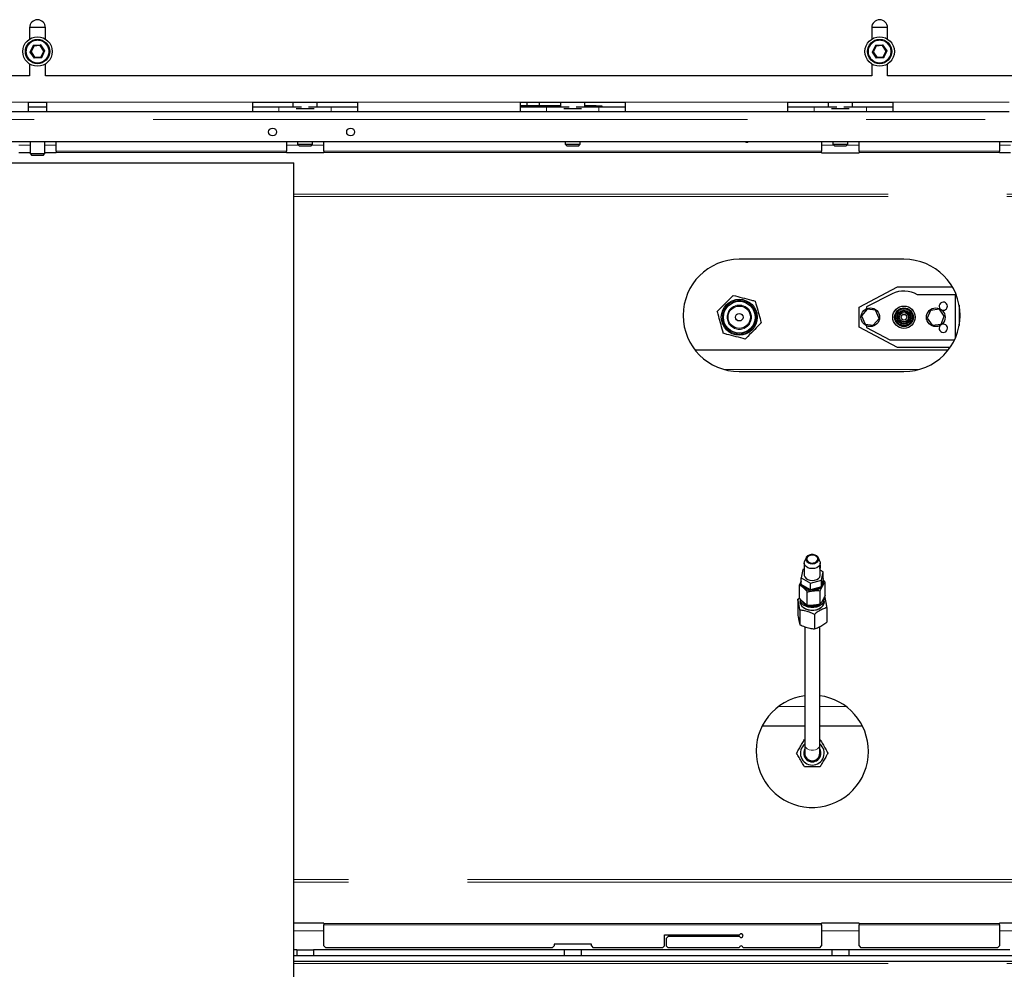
# Model space of a CAD drawing. Header units: millimetres. Extents: x 19 to 255, y 64 to 156.
# Tile 35 of 76: x 112 to 123, y 74 to 84. Entities that reach past the tile are written whole.
import ezdxf

# ---------------------------------------------------------------- set-up
doc = ezdxf.new("R2010")
doc.units = ezdxf.units.MM
doc.linetypes.add('PHANTOM', pattern=[12.7, 6.35, -1.27, 1.27, -1.27, 1.27, -1.27])

msp = doc.modelspace()

# ---------------------------------------------------------------- linework, layer by layer
at = {"color": 7, "linetype": 'Continuous', "lineweight": 25}
for p, q in [((112.586, 83.932), (112.755, 83.932)), ((112.586, 83.927), (112.586, 83.804)), ((112.756, 83.804), (112.756, 83.927)), ((121.586, 83.932), (121.755, 83.932)), ((121.586, 83.927), (121.586, 83.804)), ((121.756, 83.804), (121.756, 83.927)), ((112.59, 83.666), (112.602, 83.667)), ((112.632, 83.73), (112.602, 83.667)), ((112.602, 83.667), (112.64, 83.61)), ((112.701, 83.735), (112.632, 83.73)), ((112.74, 83.677), (112.701, 83.735)), ((112.71, 83.615), (112.74, 83.677)), ((121.59, 83.666), (121.602, 83.667)), ((121.632, 83.73), (121.602, 83.667)), ((121.602, 83.667), (121.64, 83.61)), ((121.701, 83.735), (121.632, 83.73)), ((121.74, 83.677), (121.701, 83.735)), ((121.71, 83.615), (121.74, 83.677)), ((112.64, 83.61), (112.71, 83.615)), ((121.64, 83.61), (121.71, 83.615)), ((112.586, 83.54), (112.586, 83.412)), ((112.756, 83.412), (112.756, 83.54)), ((121.586, 83.54), (121.586, 83.412)), ((121.756, 83.412), (121.756, 83.54)), ((112.586, 83.412), (103.756, 83.412)), ((121.586, 83.412), (112.756, 83.412)), ((124.68, 83.412), (121.756, 83.412)), ((112.576, 83.132), (112.766, 83.132)), ((112.576, 83.032), (112.576, 83.132)), ((112.766, 83.132), (112.766, 83.032)), ((114.971, 83.132), (116.091, 83.132)), ((114.971, 83.032), (114.971, 83.132)), ((115.401, 83.132), (115.401, 83.082)), ((115.661, 83.082), (115.661, 83.132)), ((116.091, 83.132), (116.091, 83.032)), ((117.831, 83.132), (118.951, 83.132)), ((117.831, 83.032), (117.831, 83.132)), ((117.901, 83.132), (117.901, 83.092)), ((118.031, 83.132), (118.031, 83.092)), ((118.261, 83.132), (118.261, 83.082)), ((118.521, 83.082), (118.521, 83.132)), ((118.951, 83.132), (118.951, 83.032)), ((120.691, 83.132), (121.811, 83.132)), ((120.691, 83.032), (120.691, 83.132)), ((121.121, 83.132), (121.121, 83.082)), ((121.381, 83.082), (121.381, 83.132)), ((121.811, 83.132), (121.811, 83.032)), ((110.371, 83.032), (112.576, 83.032)), ((112.576, 83.082), (112.766, 83.082)), ((112.576, 83.032), (112.766, 83.032)), ((112.766, 83.032), (114.971, 83.032)), ((114.971, 83.082), (115.251, 83.082)), ((114.971, 83.032), (116.091, 83.032)), ((115.251, 83.082), (115.494, 83.082)), ((115.435, 83.062), (115.626, 83.062)), ((115.567, 83.082), (115.811, 83.082)), ((115.811, 83.082), (116.091, 83.082)), ((116.091, 83.032), (117.831, 83.032)), ((118.261, 83.092), (117.831, 83.092)), ((117.831, 83.082), (118.111, 83.082)), ((117.831, 83.032), (118.951, 83.032)), ((118.111, 83.082), (118.354, 83.082)), ((118.295, 83.062), (118.486, 83.062)), ((118.427, 83.082), (118.671, 83.082)), ((118.641, 83.092), (118.521, 83.092)), ((118.641, 83.092), (118.701, 83.092)), ((118.671, 83.082), (118.951, 83.082)), ((118.701, 83.092), (118.701, 83.082)), ((118.951, 83.032), (120.691, 83.032)), ((120.691, 83.082), (120.971, 83.082)), ((120.691, 83.032), (121.811, 83.032)), ((120.971, 83.082), (121.214, 83.082)), ((121.155, 83.062), (121.346, 83.062)), ((121.287, 83.082), (121.531, 83.082)), ((121.531, 83.082), (121.811, 83.082)), ((121.811, 83.032), (123.056, 83.032)), ((101.207, 82.712), (123.871, 82.712)), ((112.591, 82.712), (112.591, 82.582)), ((112.751, 82.582), (112.751, 82.712)), ((112.871, 82.607), (112.871, 82.712)), ((115.331, 82.712), (115.331, 82.607)), ((115.451, 82.712), (115.451, 82.682)), ((115.611, 82.682), (115.611, 82.712)), ((115.731, 82.607), (115.731, 82.712)), ((118.311, 82.712), (118.311, 82.682)), ((118.471, 82.682), (118.471, 82.712)), ((121.051, 82.712), (121.051, 82.607)), ((121.171, 82.712), (121.171, 82.682)), ((121.331, 82.682), (121.331, 82.712)), ((121.451, 82.607), (121.451, 82.712)), ((122.951, 82.712), (122.951, 82.607)), ((112.871, 82.607), (112.871, 82.593)), ((115.331, 82.593), (115.331, 82.607)), ((115.451, 82.682), (115.471, 82.662)), ((115.451, 82.682), (115.611, 82.682)), ((115.591, 82.662), (115.471, 82.662)), ((115.591, 82.662), (115.611, 82.682)), ((115.731, 82.607), (115.731, 82.593)), ((118.311, 82.682), (118.331, 82.662)), ((118.311, 82.682), (118.471, 82.682)), ((118.451, 82.662), (118.331, 82.662)), ((118.451, 82.662), (118.471, 82.682)), ((121.051, 82.593), (121.051, 82.607)), ((121.171, 82.682), (121.191, 82.662)), ((121.171, 82.682), (121.331, 82.682)), ((121.311, 82.662), (121.191, 82.662)), ((121.311, 82.662), (121.331, 82.682)), ((121.451, 82.607), (121.451, 82.593)), ((122.951, 82.593), (122.951, 82.607)), ((112.591, 82.588), (112.471, 82.588)), ((112.591, 82.582), (112.611, 82.562)), ((112.591, 82.582), (112.751, 82.582)), ((112.731, 82.562), (112.611, 82.562)), ((112.731, 82.562), (112.751, 82.582)), ((112.871, 82.588), (112.751, 82.588)), ((112.871, 82.593), (112.871, 82.588)), ((115.331, 82.588), (115.331, 82.593)), ((115.731, 82.588), (115.331, 82.588)), ((115.731, 82.593), (115.731, 82.588)), ((121.051, 82.588), (121.051, 82.593)), ((121.051, 82.588), (121.451, 82.588)), ((121.451, 82.593), (121.451, 82.588)), ((122.951, 82.588), (122.951, 82.593)), ((123.071, 82.588), (122.951, 82.588)), ((109.931, 82.482), (115.411, 82.482)), ((115.411, 73.782), (115.411, 82.482)), ((121.931, 81.452), (120.171, 81.452)), ((121.451, 80.94), (121.86, 81.157)), ((121.86, 81.157), (122.447, 81.157)), ((121.803, 81.082), (121.531, 80.942)), ((122.481, 81.072), (122.075, 81.072)), ((122.481, 80.613), (122.481, 81.072)), ((121.451, 80.725), (121.451, 80.94)), ((121.531, 80.942), (121.531, 80.924)), ((122.309, 80.918), (122.214, 80.905)), ((122.361, 80.842), (122.309, 80.918)), ((122.521, 80.961), (122.521, 80.743)), ((121.538, 80.917), (121.478, 80.847)), ((121.478, 80.847), (121.515, 80.759)), ((121.626, 80.906), (121.538, 80.917)), ((121.603, 80.748), (121.664, 80.818)), ((121.664, 80.818), (121.626, 80.906)), ((122.214, 80.905), (122.18, 80.823)), ((122.18, 80.823), (122.232, 80.746)), ((122.327, 80.759), (122.361, 80.842)), ((121.86, 80.507), (121.451, 80.725)), ((121.515, 80.759), (121.603, 80.748)), ((121.531, 80.741), (121.531, 80.722)), ((121.531, 80.722), (121.781, 80.592)), ((122.232, 80.746), (122.327, 80.759)), ((121.781, 80.592), (122.471, 80.592)), ((122.422, 80.507), (121.86, 80.507)), ((119.698, 80.482), (122.403, 80.482)), ((120.171, 80.252), (121.931, 80.252)), ((120.866, 78.205), (120.866, 78.077)), ((120.884, 78.26), (120.869, 78.221)), ((121.033, 78.221), (121.017, 78.26)), ((121.036, 78.187), (121.036, 78.205)), ((120.851, 78.134), (120.832, 78.045)), ((120.866, 78.137), (120.851, 78.134)), ((121.036, 78.077), (121.036, 78.166)), ((121.069, 78.11), (121.036, 78.129)), ((121.05, 78.021), (121.069, 78.11)), ((121.069, 78.039), (121.069, 78.11)), ((120.813, 77.831), (120.813, 77.972)), ((120.832, 78.045), (120.931, 77.989)), ((120.832, 77.974), (120.832, 78.045)), ((120.931, 77.918), (120.832, 77.974)), ((120.931, 77.989), (121.05, 78.021)), ((120.931, 77.918), (120.931, 77.989)), ((121.069, 78.039), (121.05, 77.951)), ((121.05, 77.951), (121.05, 78.021)), ((121.088, 77.999), (121.066, 78.024)), ((121.088, 77.857), (121.088, 77.999)), ((120.898, 77.753), (120.898, 77.895)), ((121.05, 77.951), (120.931, 77.918)), ((121.036, 77.767), (121.036, 77.908)), ((120.796, 77.818), (120.814, 77.831)), ((120.796, 77.818), (120.796, 77.663)), ((120.826, 77.816), (120.826, 77.788)), ((121.076, 77.788), (121.076, 77.816)), ((120.818, 77.701), (120.818, 77.545)), ((120.973, 77.656), (120.973, 77.501)), ((121.106, 77.729), (121.106, 77.573)), ((120.871, 77.523), (120.871, 76.26)), ((121.031, 76.26), (121.031, 77.525)), ((120.871, 76.462), (120.415, 76.462)), ((121.486, 76.462), (121.031, 76.462)), ((120.867, 76.317), (120.871, 76.317)), ((121.031, 76.317), (121.034, 76.317)), ((120.871, 76.26), (120.871, 76.172)), ((121.031, 76.172), (121.031, 76.26)), ((115.731, 74.357), (115.411, 74.357)), ((115.731, 74.357), (115.731, 74.352)), ((115.731, 74.352), (115.731, 74.337)), ((115.731, 74.112), (115.731, 74.337)), ((121.451, 74.357), (121.051, 74.357)), ((121.051, 74.352), (121.051, 74.357)), ((121.051, 74.337), (121.051, 74.352)), ((121.051, 74.337), (121.051, 74.112)), ((121.451, 74.357), (121.451, 74.352)), ((121.451, 74.352), (121.451, 74.337)), ((121.451, 74.112), (121.451, 74.337)), ((123.351, 74.357), (122.951, 74.357)), ((122.951, 74.352), (122.951, 74.357)), ((122.951, 74.337), (122.951, 74.352)), ((122.951, 74.337), (122.951, 74.112)), ((119.371, 74.232), (120.173, 74.232)), ((119.371, 74.112), (119.371, 74.232)), ((119.411, 74.212), (119.391, 74.192)), ((119.391, 74.192), (119.391, 74.112)), ((120.173, 74.212), (119.411, 74.212)), ((115.731, 74.112), (115.751, 74.092)), ((118.171, 74.092), (115.751, 74.092)), ((118.171, 74.092), (118.191, 74.112)), ((118.591, 74.132), (118.191, 74.132)), ((118.191, 74.132), (118.191, 74.112)), ((118.591, 74.112), (118.591, 74.132)), ((118.591, 74.112), (118.611, 74.092)), ((119.351, 74.092), (118.611, 74.092)), ((119.351, 74.092), (119.371, 74.112)), ((119.391, 74.112), (119.411, 74.092)), ((120.171, 74.092), (119.411, 74.092)), ((121.031, 74.092), (120.211, 74.092)), ((121.031, 74.092), (121.051, 74.112)), ((121.451, 74.112), (121.471, 74.092)), ((122.931, 74.092), (121.471, 74.092)), ((122.931, 74.092), (122.951, 74.112)), ((115.441, 74.072), (115.411, 74.072)), ((124.371, 74.005), (115.411, 74.005)), ((115.441, 74.072), (115.441, 74.005)), ((115.441, 74.072), (115.621, 74.072)), ((115.621, 74.072), (115.621, 74.005)), ((118.301, 74.072), (115.621, 74.072)), ((118.301, 74.072), (118.301, 74.005)), ((118.481, 74.072), (118.301, 74.072)), ((118.481, 74.072), (118.481, 74.005)), ((121.161, 74.072), (118.481, 74.072)), ((121.161, 74.072), (121.161, 74.005)), ((121.341, 74.072), (121.161, 74.072)), ((121.341, 74.072), (121.341, 74.005)), ((123.061, 74.072), (121.341, 74.072)), ((124.371, 73.945), (115.411, 73.945))]:
    msp.add_line(p, q, dxfattribs=at)
at = {"color": 8, "linetype": 'PHANTOM', "lineweight": 18}
for p, q in [((112.59, 83.666), (112.625, 83.739)), ((112.635, 83.6), (112.59, 83.666)), ((112.625, 83.739), (112.706, 83.745)), ((112.706, 83.745), (112.751, 83.678)), ((112.751, 83.678), (112.716, 83.605)), ((121.59, 83.666), (121.625, 83.739)), ((121.635, 83.6), (121.59, 83.666)), ((121.625, 83.739), (121.706, 83.745)), ((121.706, 83.745), (121.751, 83.678)), ((121.751, 83.678), (121.716, 83.605)), ((112.716, 83.605), (112.635, 83.6)), ((121.716, 83.605), (121.635, 83.6)), ((110.371, 83.132), (112.576, 83.132)), ((112.766, 83.132), (114.971, 83.132)), ((116.091, 83.132), (117.831, 83.132)), ((118.951, 83.132), (120.691, 83.132)), ((121.811, 83.132), (123.056, 83.132)), ((115.251, 83.082), (115.251, 83.032)), ((115.811, 83.082), (115.811, 83.032)), ((118.111, 83.082), (118.111, 83.032)), ((118.641, 83.082), (118.641, 83.092)), ((118.671, 83.082), (118.671, 83.032)), ((120.971, 83.082), (120.971, 83.032)), ((121.531, 83.082), (121.531, 83.032)), ((101.207, 82.947), (124.081, 82.947)), ((112.471, 82.672), (112.591, 82.672)), ((112.751, 82.672), (112.871, 82.672)), ((112.871, 82.607), (115.331, 82.607)), ((115.331, 82.672), (115.461, 82.672)), ((115.601, 82.672), (115.731, 82.672)), ((115.731, 82.607), (121.051, 82.607)), ((121.051, 82.672), (121.181, 82.672)), ((121.321, 82.672), (121.451, 82.672)), ((121.451, 82.607), (122.951, 82.607)), ((122.951, 82.672), (123.071, 82.672)), ((115.331, 82.593), (112.871, 82.593)), ((121.051, 82.593), (115.731, 82.593)), ((122.951, 82.593), (121.451, 82.593)), ((115.411, 82.149), (123.559, 82.149)), ((115.411, 82.124), (123.55, 82.124)), ((120.017, 80.272), (122.084, 80.272)), ((120.871, 76.672), (120.591, 76.672)), ((121.311, 76.672), (121.031, 76.672)), ((123.615, 74.821), (115.411, 74.821)), ((123.615, 74.795), (115.411, 74.795)), ((115.731, 74.352), (121.051, 74.352)), ((121.051, 74.337), (115.731, 74.337)), ((121.451, 74.352), (122.951, 74.352)), ((122.951, 74.337), (121.451, 74.337)), ((115.731, 74.272), (115.411, 74.272)), ((121.451, 74.272), (121.051, 74.272)), ((123.351, 74.272), (122.951, 74.272)), ((115.411, 73.923), (124.371, 73.923))]:
    msp.add_line(p, q, dxfattribs=at)
at = {"color": 7, "linetype": 'Continuous', "lineweight": 25, "flags": 128}
for points in [[(112.625, 83.739), (112.626, 83.738), (112.627, 83.736), (112.628, 83.734), (112.629, 83.733), (112.63, 83.732), (112.631, 83.731), (112.631, 83.73), (112.632, 83.73), (112.632, 83.73)], [(112.706, 83.745), (112.705, 83.743), (112.704, 83.742), (112.703, 83.74), (112.703, 83.738), (112.702, 83.737), (112.701, 83.736), (112.701, 83.735), (112.701, 83.735), (112.701, 83.735)], [(112.751, 83.678), (112.749, 83.678), (112.747, 83.678), (112.745, 83.678), (112.743, 83.678), (112.742, 83.677), (112.741, 83.677), (112.74, 83.677), (112.74, 83.677)], [(121.625, 83.739), (121.626, 83.738), (121.627, 83.736), (121.628, 83.734), (121.629, 83.733), (121.63, 83.732), (121.631, 83.731), (121.631, 83.73), (121.632, 83.73), (121.632, 83.73)], [(121.706, 83.745), (121.705, 83.743), (121.704, 83.742), (121.703, 83.74), (121.703, 83.738), (121.702, 83.737), (121.701, 83.736), (121.701, 83.735), (121.701, 83.735), (121.701, 83.735)], [(121.751, 83.678), (121.749, 83.678), (121.747, 83.678), (121.745, 83.678), (121.743, 83.678), (121.742, 83.677), (121.741, 83.677), (121.74, 83.677), (121.74, 83.677)], [(112.64, 83.61), (112.64, 83.61), (112.64, 83.609), (112.64, 83.608), (112.639, 83.607), (112.638, 83.605), (112.637, 83.604), (112.636, 83.602), (112.635, 83.6)], [(112.71, 83.615), (112.71, 83.615), (112.71, 83.614), (112.71, 83.614), (112.711, 83.613), (112.712, 83.612), (112.713, 83.61), (112.714, 83.609), (112.715, 83.607), (112.716, 83.605)], [(120.961, 78.295), (120.938, 78.295), (120.917, 78.29), (120.899, 78.28), (120.887, 78.266), (120.882, 78.25), (120.884, 78.235), (120.893, 78.22), (120.909, 78.208), (120.929, 78.201), (120.952, 78.198), (120.974, 78.201), (120.994, 78.209), (121.009, 78.221), (121.018, 78.236), (121.019, 78.252), (121.013, 78.267), (121.001, 78.281), (120.983, 78.29), (120.961, 78.295)], [(120.96, 78.289), (120.939, 78.289), (120.919, 78.283), (120.904, 78.274), (120.894, 78.261), (120.891, 78.246), (120.895, 78.232), (120.906, 78.219), (120.922, 78.21), (120.942, 78.205), (120.962, 78.206), (120.982, 78.211), (120.997, 78.221), (121.007, 78.234), (121.011, 78.248), (121.007, 78.263), (120.996, 78.275), (120.979, 78.284), (120.96, 78.289)], [(121.033, 78.221), (121.034, 78.218), (121.035, 78.2), (121.03, 78.183), (121.017, 78.167), (120.998, 78.155), (120.976, 78.147), (120.95, 78.145), (120.925, 78.147), (120.903, 78.155), (120.884, 78.167), (120.871, 78.183), (120.866, 78.2), (120.868, 78.218), (120.869, 78.221)], [(120.866, 78.077), (120.866, 78.073), (120.871, 78.056), (120.884, 78.04), (120.903, 78.028), (120.925, 78.02), (120.95, 78.017), (120.976, 78.02), (120.998, 78.028), (121.017, 78.04), (121.03, 78.055), (121.035, 78.073), (121.036, 78.077)], [(121.035, 78.182), (121.035, 78.18), (121.035, 78.174), (121.036, 78.168), (121.036, 78.161), (121.035, 78.155), (121.034, 78.151), (121.033, 78.148), (121.031, 78.148), (121.03, 78.149), (121.029, 78.153), (121.03, 78.158), (121.031, 78.165), (121.032, 78.171), (121.034, 78.177), (121.035, 78.182), (121.035, 78.182)], [(120.832, 77.987), (120.832, 77.997), (120.832, 77.998)], [(121.064, 78.017), (121.069, 77.999), (121.067, 77.978), (121.058, 77.958), (121.043, 77.94), (121.021, 77.925), (120.995, 77.915), (120.967, 77.91)], [(120.968, 77.698), (120.937, 77.698), (120.907, 77.703), (120.88, 77.713), (120.857, 77.727), (120.839, 77.744), (120.827, 77.765), (120.823, 77.786), (120.826, 77.805)], [(121.074, 77.828), (121.076, 77.817), (121.072, 77.796), (121.062, 77.776), (121.045, 77.758), (121.023, 77.744), (120.997, 77.734), (120.968, 77.728), (120.937, 77.728), (120.908, 77.733), (120.881, 77.742), (120.858, 77.756), (120.841, 77.774), (120.83, 77.793), (120.826, 77.814), (120.826, 77.816)], [(120.826, 77.788), (120.826, 77.786), (120.83, 77.765), (120.841, 77.745), (120.858, 77.728), (120.881, 77.714), (120.908, 77.704), (120.937, 77.7), (120.968, 77.7), (120.997, 77.705), (121.023, 77.716), (121.045, 77.73), (121.062, 77.748), (121.072, 77.768), (121.076, 77.788)], [(120.842, 77.797), (120.842, 77.797), (120.854, 77.779), (120.873, 77.763), (120.896, 77.751), (120.923, 77.744), (120.952, 77.742), (120.98, 77.744), (121.007, 77.752), (121.029, 77.764)], [(121.076, 77.805), (121.078, 77.789), (121.075, 77.767), (121.064, 77.747), (121.047, 77.729), (121.025, 77.714), (120.998, 77.704), (120.968, 77.698)]]:
    msp.add_lwpolyline(points, dxfattribs=at)
at = {"color": 8, "linetype": 'PHANTOM', "lineweight": 18, "flags": 128}
msp.add_lwpolyline([(120.871, 76.26), (120.873, 76.248), (120.881, 76.232), (120.896, 76.219), (120.916, 76.209), (120.939, 76.204), (120.963, 76.204), (120.985, 76.209), (121.005, 76.219), (121.02, 76.232), (121.029, 76.248), (121.031, 76.26)], dxfattribs=at)
at = {"color": 7, "linetype": 'Continuous', "lineweight": 25}
for centre, radius in [((112.671, 83.672), 0.157), ((112.671, 83.672), 0.13), ((121.671, 83.672), 0.157), ((121.671, 83.672), 0.13), ((115.183, 82.812), 0.042), ((116.017, 82.812), 0.042), ((120.171, 80.832), 0.192), ((120.171, 80.832), 0.17), ((120.171, 80.832), 0.12), ((121.571, 80.832), 0.1), ((121.931, 80.832), 0.12), ((121.931, 80.832), 0.1), ((121.931, 80.832), 0.09), ((122.271, 80.832), 0.1), ((120.171, 80.832), 0.04), ((121.931, 80.832), 0.075), ((121.931, 80.832), 0.064), ((121.931, 80.832), 0.05), ((121.931, 80.832), 0.03)]:
    msp.add_circle(centre, radius, dxfattribs=at)
at = {"color": 8, "linetype": 'PHANTOM', "lineweight": 18}
for centre, radius in [((112.671, 83.672), 0.12), ((121.671, 83.672), 0.12), ((120.171, 80.832), 0.18), ((120.171, 80.832), 0.13)]:
    msp.add_circle(centre, radius, dxfattribs=at)
at = {"color": 7, "linetype": 'Continuous', "lineweight": 25}
for centre, radius, start, end in [((112.671, 83.927), 0.085, 0, 180), ((121.671, 83.927), 0.085, 0, 180), ((115.061, 86.79), 7.308, 334.1145, 334.205), ((129.997, 89.233), 10.012, 214.1328, 214.1989), ((120.251, 82.722), 0.02, 210, 330), ((120.171, 80.852), 0.6, 90, 270), ((121.931, 80.852), 0.6, 270, 90), ((121.931, 80.832), 0.28, 58.9973, 117.0735), ((122.351, 80.95), 0.044, 0, 223.6177), ((122.351, 80.95), 0.044, 248.1104, 0), ((122.351, 80.714), 0.045, 139.884, 0), ((122.351, 80.714), 0.045, 0, 108.388), ((120.944, 78.03), 0.122, 208.0217, 280.8951), ((120.939, 78.024), 0.101, 223.4153, 257.5868), ((120.952, 78.048), 0.127, 267.3587, 303.5226), ((120.951, 76.192), 0.6, 97.6623, 0), ((120.951, 76.192), 0.6, 0, 82.3377), ((120.951, 76.172), 0.127, 128.8871, 51.1129), ((120.951, 76.172), 0.092, 150.4082, 29.5918), ((120.951, 76.172), 0.088, 155.38, 24.62), ((120.951, 76.172), 0.085, 160.2501, 19.7499), ((120.951, 76.172), 0.08, 180, 0), ((120.191, 74.222), 0.02, 210, 150), ((120.191, 74.092), 0.02, 0, 180)]:
    msp.add_arc(centre, radius, start, end, dxfattribs=at)
for points, knots in [([(119.936, 80.893), (119.959, 80.917), (120.006, 80.964), (120.064, 81.023), (120.097, 81.056), (120.106, 81.066)], [0, 0, 0, 0, 0.409279, 0.831285, 1, 1, 1, 1]), ([(120.106, 81.066), (120.138, 81.058), (120.203, 81.041), (120.282, 81.02), (120.328, 81.008), (120.341, 81.005)], [0, 0, 0, 0, 0.409282, 0.831289, 1, 1, 1, 1]), ([(120.341, 81.005), (120.344, 80.995), (120.354, 80.956), (120.374, 80.886), (120.393, 80.817), (120.403, 80.779), (120.405, 80.771)], [0, 0, 0, 0, 0.129288, 0.50599, 0.893617, 1, 1, 1, 1]), ([(120, 80.66), (119.998, 80.668), (119.988, 80.705), (119.969, 80.773), (119.95, 80.844), (119.939, 80.883), (119.936, 80.893)], [0, 0, 0, 0, 0.106388, 0.483146, 0.870708, 1, 1, 1, 1]), ([(120.405, 80.771), (120.382, 80.748), (120.335, 80.7), (120.278, 80.642), (120.244, 80.608), (120.235, 80.599)], [0, 0, 0, 0, 0.409282, 0.831295, 1, 1, 1, 1]), ([(120.235, 80.599), (120.203, 80.607), (120.138, 80.624), (120.059, 80.644), (120.013, 80.656), (120, 80.66)], [0, 0, 0, 0, 0.409281, 0.831289, 1, 1, 1, 1]), ([(121.035, 78.182), (121.035, 78.183), (121.035, 78.186), (121.036, 78.187), (121.036, 78.187), (121.036, 78.187)], [0, 0, 0, 0, 0.473672, 0.94671, 1, 1, 1, 1]), ([(120.832, 78.011), (120.831, 78.009), (120.825, 77.998), (120.819, 77.984), (120.813, 77.972)], [0, 0, 0, 0, 0.126657, 1, 1, 1, 1]), ([(120.813, 77.972), (120.823, 77.966), (120.842, 77.953), (120.871, 77.927), (120.889, 77.905), (120.898, 77.895)], [0, 0, 0, 0, 0.33614, 0.682268, 1, 1, 1, 1]), ([(121.036, 77.908), (121.041, 77.92), (121.053, 77.946), (121.071, 77.976), (121.082, 77.992), (121.088, 77.999)], [0, 0, 0, 0, 0.33617, 0.682269, 1, 1, 1, 1]), ([(120.898, 77.895), (120.909, 77.898), (120.934, 77.904), (120.975, 77.91), (121.01, 77.91), (121.03, 77.909), (121.036, 77.908)], [0, 0, 0, 0, 0.245341, 0.5537664, 0.8716933, 1, 1, 1, 1]), ([(120.818, 77.701), (120.817, 77.707), (120.814, 77.728), (120.808, 77.762), (120.802, 77.794), (120.797, 77.811), (120.796, 77.818)], [0, 0, 0, 0, 0.132863, 0.440864, 0.757836, 1, 1, 1, 1]), ([(120.898, 77.753), (120.889, 77.76), (120.87, 77.772), (120.841, 77.799), (120.822, 77.82), (120.813, 77.831)], [0, 0, 0, 0, 0.3361584, 0.6822723, 1, 1, 1, 1]), ([(121.036, 77.767), (121.03, 77.765), (121.01, 77.76), (120.975, 77.753), (120.935, 77.751), (120.909, 77.753), (120.898, 77.753)], [0, 0, 0, 0, 0.128311, 0.436983, 0.75466, 1, 1, 1, 1]), ([(121.088, 77.857), (121.082, 77.845), (121.07, 77.82), (121.052, 77.789), (121.041, 77.774), (121.036, 77.767)], [0, 0, 0, 0, 0.336156, 0.682274, 1, 1, 1, 1]), ([(121.083, 77.846), (121.085, 77.839), (121.089, 77.822), (121.096, 77.79), (121.101, 77.756), (121.105, 77.735), (121.106, 77.729)], [0, 0, 0, 0, 0.242162, 0.549924, 0.86713, 1, 1, 1, 1]), ([(120.796, 77.663), (120.797, 77.651), (120.802, 77.625), (120.808, 77.589), (120.814, 77.562), (120.817, 77.549), (120.818, 77.545)], [0, 0, 0, 0, 0.24216, 0.549936, 0.867134, 1, 1, 1, 1]), ([(120.973, 77.656), (120.956, 77.664), (120.921, 77.68), (120.869, 77.695), (120.835, 77.699), (120.818, 77.701)], [0, 0, 0, 0, 0.336147, 0.682259, 1, 1, 1, 1]), ([(121.106, 77.729), (121.091, 77.723), (121.061, 77.713), (121.016, 77.688), (120.987, 77.666), (120.973, 77.656)], [0, 0, 0, 0, 0.336157, 0.682265, 1, 1, 1, 1]), ([(120.973, 77.501), (120.988, 77.506), (121.018, 77.516), (121.063, 77.541), (121.092, 77.563), (121.106, 77.573)], [0, 0, 0, 0, 0.336157, 0.682261, 1, 1, 1, 1]), ([(120.818, 77.545), (120.836, 77.537), (120.87, 77.522), (120.923, 77.507), (120.957, 77.503), (120.973, 77.501)], [0, 0, 0, 0, 0.336161, 0.682276, 1, 1, 1, 1]), ([(120.783, 76.172), (120.79, 76.184), (120.805, 76.21), (120.83, 76.253), (120.851, 76.29), (120.863, 76.311), (120.867, 76.317)], [0, 0, 0, 0, 0.242157, 0.549926, 0.867127, 1, 1, 1, 1]), ([(121.034, 76.317), (121.044, 76.301), (121.062, 76.269), (121.091, 76.219), (121.109, 76.188), (121.118, 76.172)], [0, 0, 0, 0, 0.336158, 0.682275, 1, 1, 1, 1]), ([(120.867, 76.027), (120.858, 76.043), (120.839, 76.076), (120.81, 76.125), (120.792, 76.157), (120.783, 76.172)], [0, 0, 0, 0, 0.336158, 0.682268, 1, 1, 1, 1]), ([(121.118, 76.172), (121.114, 76.166), (121.102, 76.145), (121.081, 76.108), (121.056, 76.066), (121.041, 76.039), (121.034, 76.027)], [0, 0, 0, 0, 0.132867, 0.440863, 0.757835, 1, 1, 1, 1]), ([(121.034, 76.027), (121.016, 76.027), (120.978, 76.027), (120.921, 76.027), (120.884, 76.027), (120.867, 76.027)], [0, 0, 0, 0, 0.33615, 0.682275, 1, 1, 1, 1])]:
    msp.add_open_spline(points, degree=3, knots=knots, dxfattribs=at)

doc.saveas('drawing.dxf')
